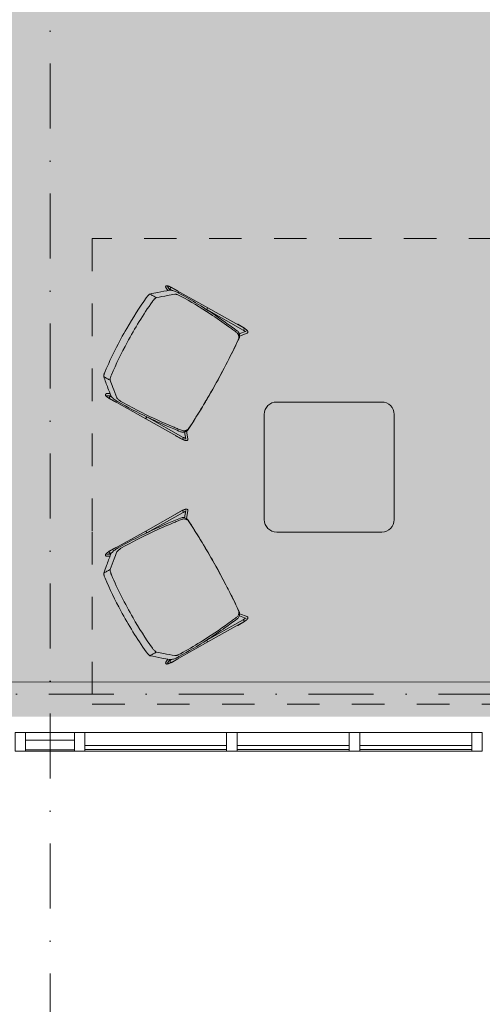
# Model space of a CAD drawing. Header units: millimetres. Extents: x -2530 to 151695, y -8763 to 71774.
# Tile 18 of 256: x 43354 to 46204, y 15378 to 21438. Entities that reach past the tile are written whole.
import ezdxf

# ---------------------------------------------------------------- set-up
doc = ezdxf.new("R2010")
doc.units = ezdxf.units.MM
doc.linetypes.add('Hidden', pattern=[400, 200, -200])
doc.linetypes.add('RR_Level', pattern=[800, 400, -200, 0, -200])
for name, color, linetype, lineweight in [('A-AREA-____-PATT', 32, 'Continuous', 9), ('A-GLAZ-CURT-MCUT', 52, 'Continuous', 13), ('A-GLAZ-CURT-OTLN', 52, 'Continuous', 13), ('A-GLAZ-CWMG-MCUT', 51, 'Continuous', 13), ('A-GLAZ-CWMG-OTLN', 51, 'Continuous', 13), ('A-WALL-____-OTLN', 113, 'Continuous', 18), ('I-FURN-____-HDLN', 30, 'Hidden', 9), ('I-FURN-____-OTLN', 30, 'Continuous', 13), ('S-GRID-____-OTLN', 1, 'Continuous', 9)]:
    doc.layers.add(name, color=color, linetype=linetype, lineweight=lineweight)

# ---------------------------------------------------------------- blocks, each defined once
blk = doc.blocks.new('System Panel - HR__-715255-plot_V2 Copy 1')
at = {"layer": 'A-GLAZ-CURT-MCUT', "color": 250, "lineweight": 9}
for p, q in [((345, -22.5), (-345, -22.5)), ((-345, -22.5), (-345, -47.5)), ((-345, -47.5), (345, -47.5)), ((345, -47.5), (345, -22.5))]:
    blk.add_line(p, q, dxfattribs=at)
blk = doc.blocks.new('Rectangular Mullion - 65 x 114mm-674714-plot_V2 Copy 1')
at = {"layer": 'A-GLAZ-CWMG-OTLN', "color": 250, "lineweight": 9}
for p, q in [((140902.5, 38850), (141592.5, 38850)), ((140902.5, 38736), (141592.5, 38736))]:
    blk.add_line(p, q, dxfattribs=at)
blk = doc.blocks.new('Rectangular Mullion - 65 x 114mm-464264-plot_V2 Copy 1')
at = {"layer": 'A-GLAZ-CWMG-MCUT', "color": 250, "lineweight": 9}
for p, q in [((-32.5, 57), (32.5, 57)), ((-32.5, -57), (-32.5, 57)), ((32.5, 57), (32.5, -57)), ((32.5, -57), (-32.5, -57))]:
    blk.add_line(p, q, dxfattribs=at)
blk = doc.blocks.new('System Panel - 027_Solid-715257-plot_V2 Copy 1')
at = {"layer": 'A-GLAZ-CURT-MCUT', "color": 250, "lineweight": 9}
for p, q in [((150, 10.5), (-150, 10.5)), ((-150, 10.5), (-150, -49.5)), ((150, -49.5), (150, 10.5)), ((-150, -49.5), (150, -49.5))]:
    blk.add_line(p, q, dxfattribs=at)
blk = doc.blocks.new('System Panel - HR__-715256-plot_V2 Copy 1')
at = {"layer": 'A-GLAZ-CURT-MCUT', "color": 250, "lineweight": 9}
for p, q in [((436.25, -22.5), (-436.25, -22.5)), ((-436.25, -22.5), (-436.25, -47.5)), ((-436.25, -47.5), (436.25, -47.5)), ((436.25, -47.5), (436.25, -22.5))]:
    blk.add_line(p, q, dxfattribs=at)
blk = doc.blocks.new('Rectangular Mullion - 65 x 114mm-V172-plot_V2 Copy 1')
at = {"layer": 'A-GLAZ-CWMG-OTLN', "color": 250, "lineweight": 9}
for p, q in [((109600.1, 38842.5), (109600.1, 38850)), ((109600.1, 38850), (109900, 38850)), ((109600.1, 38736), (109600.1, 38782.5)), ((109600.1, 38736), (109900, 38736))]:
    blk.add_line(p, q, dxfattribs=at)
blk = doc.blocks.new('Rectangular Mullion - 65 x 114mm-674713-plot_V2 Copy 1')
at = {"layer": 'A-GLAZ-CWMG-OTLN', "color": 250, "lineweight": 9}
for p, q in [((139965, 38850), (140837.5, 38850)), ((139965, 38736), (140837.5, 38736))]:
    blk.add_line(p, q, dxfattribs=at)
blk = doc.blocks.new('027_Gilde - ATC_FacadeModel_rvt-1-plot_V2 Copy 1')
at = {"layer": 'A-WALL-____-OTLN', "color": 90}
blk.add_line((39941.5, 17361.7), (47141.5, 17361.6), dxfattribs=at)
at = {"layer": 'A-GLAZ-CURT-OTLN', "color": 90, "lineweight": 18}
for name, p in [('System Panel - 027_Solid-715257-plot_V2 Copy 1', (43541.3, 16993.5)), ('System Panel - HR__-715256-plot_V2 Copy 1', (44192.5, 16993.5)), ('System Panel - HR__-715255-plot_V2 Copy 1', (45038.8, 16993.5)), ('System Panel - HR__-715255-plot_V2 Copy 1', (45793.8, 16993.5))]:
    blk.add_blockref(name, p, dxfattribs=at)
at = {"layer": 'A-GLAZ-CWMG-OTLN', "color": 90, "lineweight": 18, "extrusion": (0, 0, -1), "rotation": 180}
for p in [(-43358.8, 16993.5), (-43723.8, 16993.5), (-44661.3, 16993.5), (-45416.3, 16993.5), (-46171.3, 16993.5)]:
    blk.add_blockref('Rectangular Mullion - 65 x 114mm-464264-plot_V2 Copy 1', p, dxfattribs=at)
at = {"layer": 'A-GLAZ-CWMG-OTLN', "color": 90, "lineweight": 18, "rotation": 180}
for name, p in [('Rectangular Mullion - 65 x 114mm-V172-plot_V2 Copy 1', (153291.3, 55786.5)), ('Rectangular Mullion - 65 x 114mm-674713-plot_V2 Copy 1', (184593.8, 55786.5)), ('Rectangular Mullion - 65 x 114mm-674714-plot_V2 Copy 1', (186286.3, 55786.5)), ('Rectangular Mullion - 65 x 114mm-674714-plot_V2 Copy 1', (187041.3, 55786.5))]:
    blk.add_blockref(name, p, dxfattribs=at)
blk = doc.blocks.new('NLRS_82_FU_UN_siege-hightower_ace_lounge_GEN - SIEGE-HighTower_Ace_Lounge-6155429-plot_V2 Copy 1')
at = {"layer": 'I-FURN-____-OTLN', "color": 9}
for p, q in [((-392.7, 261.1), (-392.7, 212.8)), ((-392.7, 261.1), (-389.6, 261.1)), ((-392.4, 261.1), (-392.7, 261.1)), ((-390.9, 259.8), (-390.9, 1.9)), ((-384.4, 261.1), (-390.7, 261.1)), ((-380.9, 279.7), (-345.5, 250.5)), ((-379.8, 261.1), (-379.6, 261.1)), ((-378.2, 1.9), (-378.2, 259.8)), ((-335, 258.4), (-372.9, 289.6)), ((372.9, 289.6), (335, 258.4)), ((345.5, 250.5), (380.9, 279.7)), ((378.2, 259.8), (378.2, 1.9)), ((379.8, 261.1), (381, 261.1)), ((384.4, 261.1), (382.9, 261.1)), ((390.7, 261.1), (386.1, 261.1)), ((389.6, 261.1), (392.7, 261.1)), ((390.9, 1.9), (390.9, 259.8)), ((392.7, 261.1), (392.4, 261.1)), ((392.7, 212.8), (392.7, 261.1)), ((-390.7, 212.8), (-392.7, 212.8)), ((-392.7, 212.8), (-392.4, 212.8)), ((392.7, 212.8), (390.9, 212.8)), ((-390.9, 1.9), (-390.9, -256)), ((-390.9, 1.9), (-390.8, 1.9)), ((-390.3, 1.9), (-383.5, 1.9)), ((-390.1, 1.9), (-382.9, 1.9)), ((-383.5, 1.9), (-379.4, 1.9)), ((-382.9, 1.9), (-379.1, 1.9)), ((-378.2, -1.4), (-378.2, 1.9)), ((378.2, 1.9), (378.2, -1.4)), ((379.1, 1.9), (382.9, 1.9)), ((379.4, 1.9), (383.5, 1.9)), ((382.9, 1.9), (390.1, 1.9)), ((383.5, 1.9), (390.3, 1.9)), ((390.8, 1.9), (390.9, 1.9)), ((390.9, -256), (390.9, 1.9)), ((-392.7, -208.8), (-392.7, -257.1)), ((-392.7, -208.8), (-390.7, -208.8)), ((-392.4, -208.8), (-392.7, -208.8)), ((-378.2, -256), (-378.2, -239.8)), ((378.2, -239.8), (378.2, -256)), ((390.9, -208.8), (392.7, -208.8)), ((392.7, -208.8), (392.4, -208.8)), ((392.7, -257.1), (392.7, -208.8)), ((-389.6, -257.1), (-392.7, -257.1)), ((-392.7, -257.1), (-392.4, -257.1)), ((-390.7, -257.1), (-384.4, -257.1)), ((-372.2, -254.4), (-384.7, -277.3)), ((-381.5, -257.1), (-380.5, -257.1)), ((-379.8, -257.1), (-381, -257.1)), ((-373.6, -283.4), (-363.6, -265.1)), ((363.6, -265.1), (373.6, -283.4)), ((384.7, -277.3), (372.2, -254.4)), ((381, -257.1), (379.6, -257.1)), ((380.5, -257.1), (381.5, -257.1)), ((384.4, -257.1), (390.7, -257.1)), ((392.7, -257.1), (389.6, -257.1))]:
    blk.add_line(p, q, dxfattribs=at)
at = {"layer": 'I-FURN-____-OTLN', "color": 9, "flags": 128}
for points in [[(-378.2, 291.5), (-379.4, 291.4), (-380.6, 291.1), (-381.7, 290.7), (-382.6, 290.2), (-383.4, 289.6), (-384.1, 289), (-384.7, 288.4), (-385.2, 287.7), (-385.7, 287.1), (-386.1, 286.4), (-386.5, 285.7), (-386.8, 285.1), (-387.2, 284.4), (-387.5, 283.6), (-387.7, 282.9), (-388, 282.2), (-388.2, 281.4), (-388.5, 280.6), (-388.7, 279.8), (-388.9, 279), (-389.1, 278.1), (-389.3, 277.2), (-389.5, 276.4), (-389.6, 275.4), (-389.8, 274.5), (-389.9, 273.6), (-390.1, 272.6), (-390.2, 271.6), (-390.3, 270.6), (-390.4, 269.6), (-390.5, 268.6), (-390.6, 267.5), (-390.7, 266.5), (-390.7, 265.4), (-390.8, 264.4), (-390.8, 263.3), (-390.9, 262.2), (-390.9, 261.1), (-390.9, 260.1), (-390.9, 259.8)], [(-378.2, 291.5), (-376.9, 291.4), (-375.7, 291.1), (-374.7, 290.7), (-373.7, 290.2), (-372.9, 289.6), (-372.9, 289.6)], [(-376.6, 275.9), (-376.7, 275.3), (-376.9, 274.6), (-377, 273.9), (-377.1, 273.2), (-377.3, 272.4), (-377.4, 271.6), (-377.5, 270.8), (-377.6, 270), (-377.7, 269.1), (-377.8, 268.3), (-377.9, 267.4), (-377.9, 266.5), (-378, 265.6), (-378.1, 264.7), (-378.1, 263.7), (-378.1, 262.8), (-378.2, 261.8), (-378.2, 260.9), (-378.2, 259.9), (-378.2, 259.8)], [(378.2, 291.5), (376.9, 291.4), (375.7, 291.1), (374.7, 290.7), (373.7, 290.2), (372.9, 289.6), (372.9, 289.6)], [(376.6, 275.9), (376.7, 275.3), (376.9, 274.6), (377, 273.9), (377.1, 273.2), (377.3, 272.4), (377.4, 271.6), (377.5, 270.8), (377.6, 270), (377.7, 269.1), (377.8, 268.3), (377.9, 267.4), (377.9, 266.5), (378, 265.6), (378.1, 264.7), (378.1, 263.7), (378.1, 262.8), (378.2, 261.8), (378.2, 260.9), (378.2, 259.9), (378.2, 259.8)], [(378.2, 291.5), (379.4, 291.4), (380.6, 291.1), (381.7, 290.7), (382.6, 290.2), (383.4, 289.6), (384.1, 289), (384.7, 288.4), (385.2, 287.7), (385.7, 287.1), (386.1, 286.4), (386.5, 285.7), (386.8, 285.1), (387.2, 284.4), (387.5, 283.6), (387.7, 282.9), (388, 282.2), (388.2, 281.4), (388.5, 280.6), (388.7, 279.8), (388.9, 279), (389.1, 278.1), (389.3, 277.2), (389.5, 276.4), (389.6, 275.4), (389.8, 274.5), (389.9, 273.6), (390.1, 272.6), (390.2, 271.6), (390.3, 270.6), (390.4, 269.6), (390.5, 268.6), (390.6, 267.5), (390.7, 266.5), (390.7, 265.4), (390.8, 264.4), (390.8, 263.3), (390.9, 262.2), (390.9, 261.1), (390.9, 260.1), (390.9, 259.8)], [(-380.3, -287.8), (-382, -287.6), (-383.5, -287.1), (-384.6, -286.4), (-385.5, -285.7), (-386.1, -284.9), (-386.6, -284.3), (-387, -283.6), (-387.3, -283), (-387.6, -282.4), (-387.9, -281.7), (-388.1, -281.1), (-388.3, -280.5), (-388.5, -279.8), (-388.7, -279.2), (-388.9, -278.5), (-389, -277.8), (-389.2, -277.1), (-389.3, -276.3), (-389.5, -275.5), (-389.6, -274.7), (-389.7, -273.9), (-389.9, -273.1), (-390, -272.2), (-390.1, -271.3), (-390.2, -270.4), (-390.3, -269.5), (-390.4, -268.6), (-390.4, -267.6), (-390.5, -266.6), (-390.6, -265.6), (-390.6, -264.6), (-390.7, -263.6), (-390.7, -262.6), (-390.8, -261.6), (-390.8, -260.5), (-390.8, -259.5), (-390.9, -258.4), (-390.9, -257.4), (-390.9, -256.3), (-390.9, -256)], [(-380.3, -287.8), (-378.7, -287.6), (-377.2, -287.1), (-376.1, -286.4), (-375.2, -285.7), (-374.6, -284.9), (-374.1, -284.3), (-373.7, -283.6), (-373.6, -283.4)], [(-377.9, -265), (-378, -264.1), (-378, -263.2), (-378.1, -262.2), (-378.1, -261.3), (-378.1, -260.3), (-378.1, -259.4), (-378.2, -258.4), (-378.2, -257.4), (-378.2, -256.5), (-378.2, -256)], [(380.3, -287.8), (378.7, -287.6), (377.2, -287.1), (376.1, -286.4), (375.2, -285.7), (374.6, -284.9), (374.1, -284.3), (373.7, -283.6), (373.6, -283.4)], [(377.9, -265), (378, -264.1), (378, -263.2), (378.1, -262.2), (378.1, -261.3), (378.1, -260.3), (378.1, -259.4), (378.2, -258.4), (378.2, -257.4), (378.2, -256.5), (378.2, -256)], [(380.3, -287.8), (382, -287.6), (383.5, -287.1), (384.6, -286.4), (385.5, -285.7), (386.1, -284.9), (386.6, -284.3), (387, -283.6), (387.3, -283), (387.6, -282.4), (387.9, -281.7), (388.1, -281.1), (388.3, -280.5), (388.5, -279.8), (388.7, -279.2), (388.9, -278.5), (389, -277.8), (389.2, -277.1), (389.3, -276.3), (389.5, -275.5), (389.6, -274.7), (389.7, -273.9), (389.9, -273.1), (390, -272.2), (390.1, -271.3), (390.2, -270.4), (390.3, -269.5), (390.4, -268.6), (390.4, -267.6), (390.5, -266.6), (390.6, -265.6), (390.6, -264.6), (390.7, -263.6), (390.7, -262.6), (390.8, -261.6), (390.8, -260.5), (390.8, -259.5), (390.9, -258.4), (390.9, -257.4), (390.9, -256.3), (390.9, -256)]]:
    blk.add_lwpolyline(points, dxfattribs=at)
at = {"layer": 'I-FURN-____-OTLN', "color": 9}
for points in [[(-389.6, 261.1), (-389.6, 260.9), (-389.6, 260.4), (-389.7, 260), (-389.7, 259.8)], [(-386.1, 261.1), (-386.8, 261.1), (-388.1, 261.1), (-389.2, 261.1), (-389.6, 261.1)], [(-384.8, 261.1), (-385.2, 261.1), (-385.7, 261.1), (-386.1, 261.1)], [(-382.2, 261.1), (-382.6, 261.1), (-383, 261.1), (-383.5, 261.1)], [(389.6, 261.1), (389.3, 261.1), (388.7, 261.1), (387.5, 261.1), (386.6, 261.1), (386.1, 261.1)], [(389.6, 260.4), (389.6, 260.6), (389.6, 260.9), (389.6, 261.1)], [(-366.1, 140), (-364.5, 154.7), (-361.1, 184.3), (-357.6, 213.9), (-355.9, 228.7)], [(-345.9, 228.7), (-347, 219.5), (-349.2, 201), (-351.4, 182.6), (-352.5, 173.4)], [(352.5, 173.4), (351.4, 182.6), (349.2, 201), (347, 219.5), (345.9, 228.7)], [(355.9, 228.7), (357.6, 213.9), (361.1, 184.3), (364.5, 154.7), (366.1, 140)], [(-365.5, -215.6), (-366.3, -214.7), (-367.7, -212), (-369.8, -205.8), (-371.4, -197.9), (-372.4, -188.7), (-372.7, -182.3), (-372.7, -179.1)], [(372.7, -179.1), (372.7, -182.3), (372.4, -188.7), (371.4, -197.9), (369.8, -205.8), (367.7, -212), (366.3, -214.7), (365.5, -215.6)], [(371.5, -255.5), (372.6, -254.2), (374.6, -250.8), (377.5, -243.2), (380, -233.5), (381.9, -222.1), (383.2, -209.6), (383.5, -201.1), (383.5, -196.8)], [(-389.6, -256.6), (-389.6, -256.8), (-389.6, -256.9), (-389.6, -257.1)], [(-389.6, -257.1), (-389.1, -257.1), (-387.9, -257.1), (-386.4, -257.1), (-385.6, -257.1)], [(-382.4, -257.1), (-381.9, -257.1), (-381.4, -257.1), (-381, -257.1)], [(-381, -257.1), (-381, -256.9), (-381, -256.6), (-381, -256.2), (-381, -256)], [(381, -256.6), (381, -256.8), (381, -256.9), (381, -257.1)], [(385.6, -257.1), (386.4, -257.1), (387.9, -257.1), (389.2, -257.1), (389.6, -257.1)], [(389.6, -257.1), (389.6, -256.9), (389.7, -256.6), (389.7, -256.2), (389.7, -256)], [(-291.1, -350.2), (-291.3, -342.6), (-291.4, -327.3), (-291.5, -312), (-291.5, -304.4)], [(291.5, -304.4), (291.5, -312), (291.5, -327.3), (291.3, -342.6), (291.1, -350.2)]]:
    blk.add_open_spline(points, degree=3, dxfattribs=at)
for points, knots in [([(-355.9, 228.7), (-355.4, 232.3), (-354.1, 237.3), (-351.1, 243.7), (-348.4, 247.7), (-345.6, 251), (-342.7, 253.7), (-339.6, 256.1), (-336.3, 258.2), (-332.7, 259.9), (-327.8, 261.6), (-324, 262.3), (-321.3, 262.5)], [0, 0, 0, 0, 0.2, 0.3, 0.4, 0.475, 0.55, 0.625, 0.7, 0.775, 0.85, 1, 1, 1, 1]), ([(-311.5, 262.5), (-315.1, 262.2), (-320.1, 261.1), (-326.5, 258.2), (-330.5, 255.6), (-333.8, 252.9), (-336.6, 250), (-339, 247), (-341.1, 243.6), (-342.9, 240.1), (-344.8, 235.3), (-345.6, 231.4), (-345.9, 228.7)], [0, 0, 0, 0, 0.2, 0.3, 0.4, 0.475, 0.55, 0.625, 0.7, 0.775, 0.85, 1, 1, 1, 1]), ([(-321.3, 262.5), (-274, 265.8), (-179, 270.8), (-23.9, 274.3), (143.2, 272.4), (262.1, 266.6), (321.3, 262.5)], [0, 0, 0, 0, 0.222222, 0.444444, 0.722222, 1, 1, 1, 1]), ([(311.5, 262.5), (219.7, 268.9), (69.5, 274.5), (-138.9, 272.1), (-254.2, 266.5), (-311.5, 262.5)], [0, 0, 0, 0, 0.444444, 0.722222, 1, 1, 1, 1]), ([(345.9, 228.7), (345.5, 232.3), (344.2, 237.3), (341.2, 243.6), (338.5, 247.7), (335.7, 251), (332.9, 253.7), (329.8, 256.1), (326.4, 258.2), (322.9, 259.9), (318, 261.6), (314.2, 262.3), (311.5, 262.5)], [0, 0, 0, 0, 0.2, 0.3, 0.4, 0.475, 0.55, 0.625, 0.7, 0.775, 0.85, 1, 1, 1, 1]), ([(321.3, 262.5), (324.9, 262.2), (329.9, 261.1), (336.3, 258.2), (340.4, 255.6), (343.7, 252.8), (346.5, 250), (348.9, 247), (351, 243.6), (352.8, 240.1), (354.7, 235.3), (355.5, 231.4), (355.9, 228.7)], [0, 0, 0, 0, 0.2, 0.3, 0.4, 0.475, 0.55, 0.625, 0.7, 0.775, 0.85, 1, 1, 1, 1]), ([(-383.5, -196.8), (-383.9, -151.9), (-382, -39.5), (-373.6, 72.8), (-366.1, 140)], [0, 0, 0, 0, 0.4, 1, 1, 1, 1]), ([(-352.5, 173.4), (-358.1, 126.6), (-369.2, 9.2), (-373, -108.5), (-372.7, -179.1)], [0, 0, 0, 0, 0.4, 1, 1, 1, 1]), ([(372.7, -179.1), (372.9, -132), (370.5, -14.3), (360.9, 103.2), (352.5, 173.4)], [0, 0, 0, 0, 0.4, 1, 1, 1, 1]), ([(366.1, 140), (371.1, 95.2), (380.8, -17), (384, -129.4), (383.5, -196.8)], [0, 0, 0, 0, 0.4, 1, 1, 1, 1]), ([(-383.5, -196.8), (-383.5, -205.3), (-382.6, -218.2), (-380, -233.5), (-377.5, -243.2), (-374.6, -250.8), (-372.6, -254.2), (-371.5, -255.5)], [-1, -1, -1, -1, -0.666667, -0.5, -0.333333, -0.166667, 0, 0, 0, 0]), ([(-365.5, -215.6), (-355.8, -227.6), (-331.4, -257.4), (-306.6, -286.8), (-291.5, -304.4)], [0, 0, 0, 0, 0.4, 1, 1, 1, 1]), ([(291.5, -304.4), (301.5, -292.7), (326.5, -263.3), (351, -233.6), (365.5, -215.6)], [0, 0, 0, 0, 0.4, 1, 1, 1, 1]), ([(-291.1, -350.2), (-302, -337.7), (-329.1, -306.3), (-355.7, -274.6), (-371.5, -255.5)], [0, 0, 0, 0, 0.4, 1, 1, 1, 1]), ([(371.5, -255.5), (361, -268.2), (334.5, -300), (307.5, -331.5), (291.1, -350.2)], [0, 0, 0, 0, 0.4, 1, 1, 1, 1]), ([(-291.5, -304.4), (-290.2, -305.5), (-287.7, -307), (-283, -309), (-278.9, -310.3), (-274.4, -311.6), (-267.8, -313), (-262.6, -313.7), (-258.9, -314.1)], [0, 0, 0, 0, 0.25, 0.375, 0.5, 0.625, 0.75, 1, 1, 1, 1]), ([(-260.5, -358.4), (-263.8, -358.1), (-268.4, -357.5), (-274.3, -356.3), (-278.5, -355.3), (-282.3, -354.1), (-286.9, -352.5), (-289.6, -351.2), (-291.1, -350.2)], [0, 0, 0, 0, 0.25, 0.375, 0.5, 0.625, 0.75, 1, 1, 1, 1]), ([(260.5, -358.4), (211.1, -363.5), (111.9, -370.7), (-62.2, -373.2), (-186.4, -366), (-260.5, -358.4)], [0, 0, 0, 0, 0.285714, 0.571429, 1, 1, 1, 1]), ([(-258.9, -314.1), (-209.8, -319.2), (-111.2, -326.4), (61.8, -328.9), (185.2, -321.7), (258.9, -314.1)], [0, 0, 0, 0, 0.285714, 0.571429, 1, 1, 1, 1]), ([(258.9, -314.1), (261.8, -313.8), (267.4, -313), (276.7, -311.1), (284, -308.7), (288.9, -306.3), (290.7, -305), (291.5, -304.4)], [0, 0, 0, 0, 0.2, 0.4, 0.7, 0.85, 1, 1, 1, 1]), ([(291.1, -350.2), (289.6, -351.2), (286.9, -352.5), (282.3, -354.1), (278.5, -355.3), (274.4, -356.3), (268.4, -357.5), (263.8, -358.1), (260.5, -358.4)], [0, 0, 0, 0, 0.25, 0.375, 0.5, 0.625, 0.75, 1, 1, 1, 1])]:
    blk.add_open_spline(points, degree=3, knots=knots, dxfattribs=at)
blk = doc.blocks.new('NLRS_82_FU_UN_siege-hightower_ace_lounge_GEN - SIEGE-HighTower_Ace_Lounge-6148280-plot_V2 Copy 1')
at = {"layer": 'I-FURN-____-OTLN', "color": 9}
for p, q in [((-392.7, 257.1), (-392.7, 208.8)), ((-392.4, 257.1), (-392.7, 257.1)), ((-392.7, 257.1), (-389.6, 257.1)), ((-390.9, 256), (-390.9, -1.9)), ((-386.1, 257.1), (-390.7, 257.1)), ((-384.7, 277.3), (-372.2, 254.4)), ((-380.5, 257.1), (-381.5, 257.1)), ((-381, 257.1), (-379.8, 257.1)), ((-378.2, 239.8), (-378.2, 256)), ((-363.6, 265.1), (-373.6, 283.4)), ((373.6, 283.4), (363.6, 265.1)), ((372.2, 254.4), (384.7, 277.3)), ((378.2, 256), (378.2, 239.8)), ((379.6, 257.1), (381, 257.1)), ((381.5, 257.1), (380.5, 257.1)), ((390.7, 257.1), (384.4, 257.1)), ((389.6, 257.1), (392.7, 257.1)), ((390.9, -1.9), (390.9, 256)), ((392.7, 208.8), (392.7, 257.1)), ((-392.7, 208.8), (-392.4, 208.8)), ((-390.7, 208.8), (-392.7, 208.8)), ((392.7, 208.8), (390.9, 208.8)), ((392.4, 208.8), (392.7, 208.8)), ((-378.2, -1.9), (-378.2, 1.4)), ((378.2, 1.4), (378.2, -1.9)), ((-390.9, -1.9), (-390.9, -259.8)), ((-390.8, -1.9), (-390.9, -1.9)), ((-383.5, -1.9), (-390.3, -1.9)), ((-382.9, -1.9), (-390.1, -1.9)), ((-379.4, -1.9), (-383.5, -1.9)), ((-379.1, -1.9), (-382.9, -1.9)), ((-378.2, -259.8), (-378.2, -1.9)), ((378.2, -1.9), (378.2, -259.8)), ((382.9, -1.9), (379.1, -1.9)), ((383.5, -1.9), (379.4, -1.9)), ((390.1, -1.9), (382.9, -1.9)), ((390.3, -1.9), (383.5, -1.9)), ((390.9, -1.9), (390.8, -1.9)), ((390.9, -259.8), (390.9, -1.9)), ((-392.7, -212.8), (-392.7, -261.1)), ((-392.4, -212.8), (-392.7, -212.8)), ((-392.7, -212.8), (-390.7, -212.8)), ((390.9, -212.8), (392.7, -212.8)), ((392.7, -261.1), (392.7, -212.8)), ((-392.7, -261.1), (-392.4, -261.1)), ((-389.6, -261.1), (-392.7, -261.1)), ((-390.7, -261.1), (-384.4, -261.1)), ((-345.6, -250.6), (-380.9, -279.7)), ((-379.6, -261.1), (-379.8, -261.1)), ((-372.9, -289.6), (-335.1, -258.4)), ((335.1, -258.4), (372.9, -289.6)), ((380.9, -279.7), (345.6, -250.6)), ((381, -261.1), (379.8, -261.1)), ((382.9, -261.1), (384.4, -261.1)), ((386.1, -261.1), (390.7, -261.1)), ((392.7, -261.1), (389.6, -261.1)), ((392.4, -261.1), (392.7, -261.1))]:
    blk.add_line(p, q, dxfattribs=at)
at = {"layer": 'I-FURN-____-OTLN', "color": 9, "flags": 128}
for points in [[(-380.3, 287.8), (-382, 287.6), (-383.5, 287.1), (-384.6, 286.4), (-385.5, 285.7), (-386.1, 284.9), (-386.6, 284.3), (-387, 283.6), (-387.3, 283), (-387.6, 282.4), (-387.9, 281.7), (-388.1, 281.1), (-388.3, 280.5), (-388.5, 279.8), (-388.7, 279.2), (-388.9, 278.5), (-389, 277.8), (-389.2, 277.1), (-389.3, 276.3), (-389.5, 275.5), (-389.6, 274.7), (-389.7, 273.9), (-389.9, 273.1), (-390, 272.2), (-390.1, 271.3), (-390.2, 270.4), (-390.3, 269.5), (-390.4, 268.6), (-390.4, 267.6), (-390.5, 266.6), (-390.6, 265.6), (-390.6, 264.6), (-390.7, 263.6), (-390.7, 262.6), (-390.8, 261.6), (-390.8, 260.5), (-390.8, 259.5), (-390.9, 258.4), (-390.9, 257.4), (-390.9, 256.3), (-390.9, 256)], [(-380.3, 287.8), (-378.7, 287.6), (-377.2, 287.1), (-376.1, 286.4), (-375.2, 285.7), (-374.6, 284.9), (-374.1, 284.3), (-373.7, 283.6), (-373.6, 283.4)], [(-377.9, 265), (-378, 264.1), (-378, 263.2), (-378.1, 262.2), (-378.1, 261.3), (-378.1, 260.3), (-378.1, 259.4), (-378.2, 258.4), (-378.2, 257.4), (-378.2, 256.5), (-378.2, 256)], [(380.3, 287.8), (378.7, 287.6), (377.2, 287.1), (376.1, 286.4), (375.2, 285.7), (374.6, 284.9), (374.1, 284.3), (373.7, 283.6), (373.6, 283.4)], [(377.9, 265), (378, 264.1), (378, 263.2), (378.1, 262.2), (378.1, 261.3), (378.1, 260.3), (378.1, 259.4), (378.2, 258.4), (378.2, 257.4), (378.2, 256.5), (378.2, 256)], [(380.3, 287.8), (382, 287.6), (383.5, 287.1), (384.6, 286.4), (385.5, 285.7), (386.1, 284.9), (386.6, 284.3), (387, 283.6), (387.3, 283), (387.6, 282.4), (387.9, 281.7), (388.1, 281.1), (388.3, 280.5), (388.5, 279.8), (388.7, 279.2), (388.9, 278.5), (389, 277.8), (389.2, 277.1), (389.3, 276.3), (389.5, 275.5), (389.6, 274.7), (389.7, 273.9), (389.9, 273.1), (390, 272.2), (390.1, 271.3), (390.2, 270.4), (390.3, 269.5), (390.4, 268.6), (390.4, 267.6), (390.5, 266.6), (390.6, 265.6), (390.6, 264.6), (390.7, 263.6), (390.7, 262.6), (390.8, 261.6), (390.8, 260.5), (390.8, 259.5), (390.9, 258.4), (390.9, 257.4), (390.9, 256.3), (390.9, 256)], [(-378.2, -291.5), (-379.4, -291.4), (-380.6, -291.1), (-381.7, -290.7), (-382.6, -290.2), (-383.4, -289.6), (-384.1, -289), (-384.7, -288.4), (-385.2, -287.7), (-385.7, -287.1), (-386.1, -286.4), (-386.5, -285.7), (-386.8, -285.1), (-387.2, -284.4), (-387.5, -283.6), (-387.7, -282.9), (-388, -282.2), (-388.2, -281.4), (-388.5, -280.6), (-388.7, -279.8), (-388.9, -279), (-389.1, -278.1), (-389.3, -277.2), (-389.5, -276.4), (-389.6, -275.4), (-389.8, -274.5), (-389.9, -273.6), (-390.1, -272.6), (-390.2, -271.6), (-390.3, -270.6), (-390.4, -269.6), (-390.5, -268.6), (-390.6, -267.5), (-390.7, -266.5), (-390.7, -265.4), (-390.8, -264.4), (-390.8, -263.3), (-390.9, -262.2), (-390.9, -261.1), (-390.9, -260.1), (-390.9, -259.8)], [(-376.6, -275.9), (-376.7, -275.3), (-376.9, -274.6), (-377, -273.9), (-377.1, -273.2), (-377.3, -272.4), (-377.4, -271.6), (-377.5, -270.8), (-377.6, -270), (-377.7, -269.1), (-377.8, -268.3), (-377.9, -267.4), (-377.9, -266.5), (-378, -265.6), (-378.1, -264.7), (-378.1, -263.7), (-378.1, -262.8), (-378.2, -261.8), (-378.2, -260.9), (-378.2, -259.9), (-378.2, -259.8)], [(-378.2, -291.5), (-376.9, -291.4), (-375.7, -291.1), (-374.7, -290.7), (-373.7, -290.2), (-372.9, -289.6), (-372.9, -289.6)], [(378.2, -291.5), (376.9, -291.4), (375.7, -291.1), (374.7, -290.7), (373.7, -290.2), (372.9, -289.6), (372.9, -289.6)], [(376.6, -275.9), (376.7, -275.3), (376.9, -274.6), (377, -273.9), (377.1, -273.2), (377.3, -272.4), (377.4, -271.6), (377.5, -270.8), (377.6, -270), (377.7, -269.1), (377.8, -268.3), (377.9, -267.4), (377.9, -266.5), (378, -265.6), (378.1, -264.7), (378.1, -263.7), (378.1, -262.8), (378.2, -261.8), (378.2, -260.9), (378.2, -259.9), (378.2, -259.8)], [(378.2, -291.5), (379.4, -291.4), (380.6, -291.1), (381.7, -290.7), (382.6, -290.2), (383.4, -289.6), (384.1, -289), (384.7, -288.4), (385.2, -287.7), (385.7, -287.1), (386.1, -286.4), (386.5, -285.7), (386.8, -285.1), (387.2, -284.4), (387.5, -283.6), (387.7, -282.9), (388, -282.2), (388.2, -281.4), (388.5, -280.6), (388.7, -279.8), (388.9, -279), (389.1, -278.1), (389.3, -277.2), (389.5, -276.4), (389.6, -275.4), (389.8, -274.5), (389.9, -273.6), (390.1, -272.6), (390.2, -271.6), (390.3, -270.6), (390.4, -269.6), (390.5, -268.6), (390.6, -267.5), (390.7, -266.5), (390.7, -265.4), (390.8, -264.4), (390.8, -263.3), (390.9, -262.2), (390.9, -261.1), (390.9, -260.1), (390.9, -259.8)]]:
    blk.add_lwpolyline(points, dxfattribs=at)
at = {"layer": 'I-FURN-____-OTLN', "color": 9}
for points, knots in [([(-260.5, 358.4), (-211.1, 363.5), (-111.9, 370.7), (62.2, 373.2), (186.4, 366), (260.5, 358.4)], [0, 0, 0, 0, 0.285714, 0.571429, 1, 1, 1, 1]), ([(-371.5, 255.5), (-361, 268.2), (-334.5, 300), (-307.5, 331.5), (-291.1, 350.2)], [0, 0, 0, 0, 0.4, 1, 1, 1, 1]), ([(-291.5, 304.4), (-301.5, 292.7), (-326.5, 263.3), (-351, 233.6), (-365.5, 215.6)], [0, 0, 0, 0, 0.4, 1, 1, 1, 1]), ([(-258.9, 314.1), (-261.8, 313.8), (-267.4, 313), (-276.7, 311.1), (-284, 308.7), (-288.9, 306.3), (-290.7, 305.1), (-291.5, 304.4)], [0, 0, 0, 0, 0.2, 0.4, 0.7, 0.85, 1, 1, 1, 1]), ([(-291.1, 350.2), (-289.6, 351.2), (-286.9, 352.5), (-282.3, 354.1), (-278.5, 355.3), (-274.3, 356.3), (-268.4, 357.5), (-263.8, 358.1), (-260.5, 358.4)], [0, 0, 0, 0, 0.25, 0.375, 0.5, 0.625, 0.75, 1, 1, 1, 1]), ([(258.9, 314.1), (209.8, 319.2), (111.2, 326.4), (-61.8, 328.9), (-185.2, 321.7), (-258.9, 314.1)], [0, 0, 0, 0, 0.285714, 0.571429, 1, 1, 1, 1]), ([(291.5, 304.4), (290.5, 305.3), (287.9, 306.9), (281.4, 309.7), (273.5, 311.8), (265.3, 313.3), (261.1, 313.9), (258.9, 314.1)], [0, 0, 0, 0, 0.2, 0.4, 0.7, 0.85, 1, 1, 1, 1]), ([(260.5, 358.4), (263.8, 358.1), (268.4, 357.5), (274.4, 356.3), (278.5, 355.3), (282.3, 354.1), (286.9, 352.5), (289.6, 351.2), (291.1, 350.2)], [0, 0, 0, 0, 0.25, 0.375, 0.5, 0.625, 0.75, 1, 1, 1, 1]), ([(291.1, 350.2), (302.1, 337.7), (329.2, 306.3), (355.7, 274.6), (371.5, 255.5)], [0, 0, 0, 0, 0.4, 1, 1, 1, 1]), ([(365.5, 215.6), (355.8, 227.6), (331.4, 257.3), (306.6, 286.8), (291.5, 304.4)], [0, 0, 0, 0, 0.4, 1, 1, 1, 1]), ([(383.5, 196.8), (383.5, 205.3), (382.6, 218.2), (380, 233.5), (377.5, 243.2), (374.6, 250.8), (372.6, 254.2), (371.5, 255.5)], [-1, -1, -1, -1, -0.666667, -0.5, -0.333333, -0.166667, 0, 0, 0, 0]), ([(-366.1, -140), (-371.1, -95.2), (-380.8, 17), (-384, 129.4), (-383.5, 196.8)], [0, 0, 0, 0, 0.4, 1, 1, 1, 1]), ([(-372.7, 179.1), (-372.7, 184.4), (-372.1, 192.5), (-370.6, 201.9), (-369.1, 208), (-367.4, 212.7), (-366.1, 214.9), (-365.5, 215.6)], [-1, -1, -1, -1, -0.666667, -0.5, -0.333333, -0.166667, 0, 0, 0, 0]), ([(383.5, 196.8), (383.9, 151.9), (382, 39.5), (373.6, -72.8), (366.1, -140)], [0, 0, 0, 0, 0.4, 1, 1, 1, 1]), ([(-372.7, 179.1), (-372.9, 132), (-370.5, 14.3), (-360.9, -103.2), (-352.5, -173.4)], [0, 0, 0, 0, 0.4, 1, 1, 1, 1]), ([(352.5, -173.4), (358.1, -126.6), (369.2, -9.2), (373, 108.5), (372.7, 179.1)], [0, 0, 0, 0, 0.4, 1, 1, 1, 1]), ([(-311.5, -262.5), (-265.6, -265.7), (-173.5, -270.6), (-23.2, -274), (138.9, -272.1), (254.1, -266.5), (311.5, -262.5)], [0, 0, 0, 0, 0.222222, 0.444444, 0.722222, 1, 1, 1, 1]), ([(321.3, -262.5), (226.6, -269.1), (71.6, -274.9), (-119.1, -272.7), (-214.1, -268.8), (-249.5, -266.9)], [0, 0, 0, 0, 0.4444444, 0.7222222, 0.8877053, 0.8877053, 0.8877053, 0.8877053])]:
    blk.add_open_spline(points, degree=3, knots=knots, dxfattribs=at)
for points in [[(-291.5, 304.4), (-291.5, 312), (-291.4, 327.3), (-291.3, 342.6), (-291.1, 350.2)], [(291.1, 350.2), (291.3, 342.6), (291.5, 327.3), (291.5, 312), (291.5, 304.4)], [(-385.6, 257.1), (-386.4, 257.1), (-387.9, 257.1), (-389.2, 257.1), (-389.6, 257.1)], [(-389.6, 257.1), (-389.6, 256.9), (-389.6, 256.8), (-389.6, 256.6)], [(-371.5, 255.5), (-372.6, 254.2), (-374.6, 250.8), (-377.5, 243.2), (-380, 233.5), (-381.9, 222.1), (-383.2, 209.6), (-383.5, 201.1), (-383.5, 196.8)], [(-381, 257.1), (-381.4, 257.1), (-381.9, 257.1), (-382.4, 257.1)], [(-381, 256), (-381, 256.2), (-381, 256.6), (-381, 256.9), (-381, 257.1)], [(382.4, 257.1), (381.9, 257.1), (381.4, 257.1), (381, 257.1)], [(381, 257.1), (381, 256.9), (381, 256.8), (381, 256.6)], [(389.6, 257.1), (389.2, 257.1), (387.9, 257.1), (386.4, 257.1), (385.6, 257.1)], [(389.7, 256), (389.7, 256.2), (389.7, 256.6), (389.6, 256.9), (389.6, 257.1)], [(365.5, 215.6), (366.1, 214.9), (367.4, 212.7), (369.1, 208), (370.6, 201.9), (371.7, 194.8), (372.5, 187.1), (372.7, 181.7), (372.7, 179.1)], [(-355.9, -228.7), (-357.6, -213.9), (-361.1, -184.3), (-364.5, -154.7), (-366.1, -140)], [(-352.5, -173.4), (-351.4, -182.6), (-349.2, -201), (-347, -219.5), (-345.9, -228.7)], [(345.9, -228.7), (347, -219.5), (349.2, -201), (351.4, -182.6), (352.5, -173.4)], [(366.1, -140), (364.5, -154.7), (361.1, -184.3), (357.6, -213.9), (355.9, -228.7)], [(-321.3, -262.5), (-324.3, -262.3), (-329.9, -261.2), (-337.9, -257.5), (-344.8, -252.1), (-350.3, -245.3), (-354.2, -237.3), (-355.5, -231.7), (-355.9, -228.7)], [(-345.9, -228.7), (-345.6, -231.7), (-344.3, -237.3), (-340.5, -245.3), (-335, -252.1), (-328.1, -257.5), (-320.1, -261.2), (-314.5, -262.3), (-311.5, -262.5)], [(311.5, -262.5), (314.5, -262.3), (320.1, -261.2), (328.1, -257.5), (335, -252.1), (340.5, -245.3), (344.3, -237.3), (345.6, -231.7), (345.9, -228.7)], [(355.9, -228.7), (355.5, -231.7), (354.2, -237.3), (350.3, -245.3), (344.8, -252.1), (337.9, -257.5), (329.9, -261.2), (324.3, -262.3), (321.3, -262.5)], [(-389.7, -259.8), (-389.7, -260), (-389.6, -260.4), (-389.6, -260.9), (-389.6, -261.1)], [(-389.6, -261.1), (-389.3, -261.1), (-388.7, -261.1), (-387.5, -261.1), (-386.6, -261.1), (-386.1, -261.1)], [(-386.1, -261.1), (-385.7, -261.1), (-385.2, -261.1), (-384.8, -261.1)], [(-383.5, -261.1), (-383, -261.1), (-382.6, -261.1), (-382.2, -261.1)], [(-250.2, -266.8), (-274, -265.6), (-297.7, -264.1), (-321.3, -262.5)], [(382.2, -261.1), (382.6, -261.1), (383, -261.1), (383.5, -261.1)], [(386.1, -261.1), (386.6, -261.1), (387.5, -261.1), (388.7, -261.1), (389.3, -261.1), (389.6, -261.1)], [(389.6, -261.1), (389.6, -260.9), (389.6, -260.6), (389.6, -260.4)]]:
    blk.add_open_spline(points, degree=3, dxfattribs=at)
blk = doc.blocks.new('NLRS_82_FU_UN_table-hightower_fourresting_square_GEN - 28_5_-6155431-plot_V2 Copy 1')
at = {"layer": 'I-FURN-____-HDLN'}
for p, q in [((538.2, 1365.5), (-1267.9, 1365.5)), ((-1267.9, 1365.5), (-1267.9, -1554.6)), ((1598.2, 1365.5), (538.2, 1365.5)), ((1598.2, -1554.6), (1598.2, 1365.5)), ((-1267.9, -1554.6), (538.2, -1554.6)), ((538.2, -1554.6), (1598.2, -1554.6))]:
    blk.add_line(p, q, dxfattribs=at)
at = {"layer": 'I-FURN-____-OTLN', "color": 9}
for p, q in [((462, 305.5), (-185.7, 305.5)), ((-261.9, 229.3), (-261.9, -418.4)), ((538.2, -418.4), (538.2, 229.3)), ((-185.7, -494.6), (462, -494.6))]:
    blk.add_line(p, q, dxfattribs=at)
for centre, start, end in [((-185.7, 229.3), 90, 180), ((462, 229.3), 0, 90), ((-185.7, -418.4), 180, 270), ((462, -418.4), 270, 0)]:
    blk.add_arc(centre, 76.2, start, end, dxfattribs=at)

msp = doc.modelspace()

# ---------------------------------------------------------------- hatches: boundary and pattern name
at = {"layer": 'A-AREA-____-PATT', "transparency": 33554509}
h = msp.add_hatch(color=10, dxfattribs=at)
h.paths.add_polyline_path([(47216.4834, 17149.0882), (47216.4834, 17286.7966), (47141.4834, 17286.7966), (47141.4834, 17586.7966), (47291.4834, 17586.7966), (47291.4834, 17636.7966), (47278.9834, 17636.7966), (47278.9834, 18586.7966), (47231.4834, 18586.7966), (47231.4834, 18636.7966), (47278.9834, 18636.7966), (47278.9834, 19211.7966), (47231.4834, 19211.7966), (47231.4834, 19261.7966), (47291.4834, 19261.7966), (47291.4834, 20295.7966), (47231.4834, 20295.7966), (47231.4834, 20345.7966), (47278.9834, 20345.7966), (47278.9834, 20586.7966), (47231.4834, 20586.7966), (47231.4834, 20636.7966), (47278.9834, 20636.7966), (47278.9834, 21355.5466), (47231.4834, 21355.5466), (47231.4834, 21405.5466), (47216.4834, 21405.5466), (47216.4834, 21555.5466), (47291.4834, 21555.5466), (47291.4834, 21605.5466), (47278.9834, 21605.5466), (47278.9834, 22211.7966), (47231.4834, 22211.7966), (47231.4834, 22261.7966), (47291.4834, 22261.7966), (47291.4834, 23295.7966), (47231.4834, 23295.7966), (47231.4834, 23345.7966), (47278.9834, 23345.7966), (47278.9834, 23555.5466), (47231.4834, 23555.5466), (47231.4834, 23605.5466), (47278.9834, 23605.5466), (47278.9834, 24236.7966), (47231.4834, 24236.7966), (47231.4834, 24286.7966), (47216.4834, 24286.7966), (47222.3361, 24368.6276), (47239.775, 24448.7928), (47268.445, 24525.6602), (47307.7626, 24597.665), (47356.9274, 24663.3415), (47425.0248, 24728.9031), (47490.963, 24776.1678), (47552.6198, 24809.835), (47629.4872, 24838.505), (47724.9988, 24857.0415), (47748.8492, 24858.7473), (47748.6219, 24861.7966), (38053.9834, 24861.0195), (38053.9834, 24061.7966), (38101.4834, 24061.7966), (38101.4834, 24011.7966), (38041.4834, 24011.7966), (38041.4834, 22994.7966), (38101.4834, 22994.7966), (38101.4834, 22944.7966), (38053.9834, 22944.7966), (38053.9834, 22211.7966), (38101.4834, 22211.7966), (38101.4834, 22161.7966), (38116.4834, 22161.7966), (38116.4834, 22011.7966), (38101.4834, 22011.7966), (38101.4834, 21961.7966), (38053.9834, 21961.7966), (38053.9834, 21086.7966), (38101.4834, 21086.7966), (38101.4834, 21036.7966), (38041.4834, 21036.7966), (38041.4834, 20002.7966), (38101.4834, 20002.7966), (38101.4834, 19952.7966), (38053.9834, 19952.7966), (38053.9834, 19011.7966), (38101.4834, 19011.7966), (38101.4834, 18961.7966), (38053.9834, 18961.7966), (38053.9834, 18011.7966), (38101.4834, 18011.7966), (38101.4834, 17961.7966), (38053.9834, 17961.7966), (38053.9834, 17411.7966), (38101.4834, 17411.7966), (38101.4834, 17361.7966), (38116.4834, 17361.7152), (38116.4834, 17149.2163), (39641.4834, 17149.2163), (39641.4834, 17586.7966), (39941.4834, 17586.7966), (39941.4834, 17149.1897), (47141.4834, 17149.0892)])
h.paths.add_polyline_path([(44680.5525, 17793.1298), (44680.2857, 17793.6072), (44680.2889, 17793.6014)])

# ---------------------------------------------------------------- linework, layer by layer
at = {"layer": 'S-GRID-____-OTLN', "linetype": 'RR_Level'}
for p, q in [((43541.4834, 70774.2271), (43541.4834, -6763.3674)), ((78338.1766, 17286.7966), (-34.3191, 17286.7966))]:
    msp.add_line(p, q, dxfattribs=at)

# ---------------------------------------------------------------- block references
at = {"lineweight": 5}
msp.add_blockref('027_Gilde - ATC_FacadeModel_rvt-1-plot_V2 Copy 1', (0, 0), dxfattribs=at)
at = {"layer": 'I-FURN-____-OTLN', "color": 9}
for name, p, rotation in [('NLRS_82_FU_UN_table-hightower_fourresting_square_GEN - 28_5_-6155431-plot_V2 Copy 1', (45355.7007, 18823.0651), 270.0000000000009), ('NLRS_82_FU_UN_siege-hightower_ace_lounge_GEN - SIEGE-HighTower_Ace_Lounge-6155429-plot_V2 Copy 1', (44319.9424, 19324.365), 240.7972526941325), ('NLRS_82_FU_UN_siege-hightower_ace_lounge_GEN - SIEGE-HighTower_Ace_Lounge-6148280-plot_V2 Copy 1', (44319.9424, 17948.5583), 119.2027473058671)]:
    msp.add_blockref(name, p, dxfattribs=dict(at, rotation=rotation))

doc.saveas('drawing.dxf')
